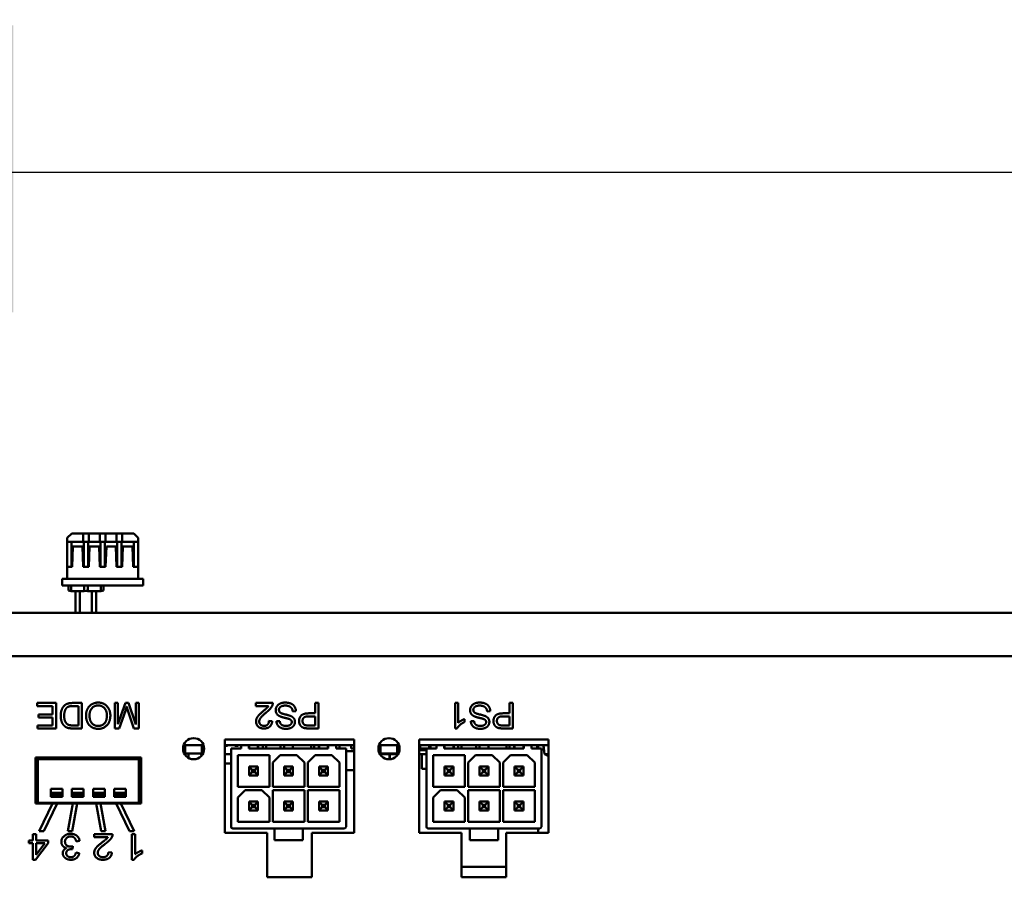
# Model space of a CAD drawing. Header units: inches. Extents: x 0.8 to 72.9, y -5.1 to 48.7.
# Tile 230 of 237: x 58 to 62.6, y 38.3 to 42.4. Entities that reach past the tile are written whole.
import ezdxf

# ---------------------------------------------------------------- set-up
doc = ezdxf.new("R2010")
doc.units = ezdxf.units.IN
doc.header["$MEASUREMENT"] = 0
for name, color, linetype, lineweight in [('Dimensions(ROSSANSI)', 7, 'Continuous', 25), ('Visible Edges(ROSSANSI)', 7, 'Continuous', 50), ('Visible Tangent Edges(ROSSANSI)', 7, 'Continuous', 50)]:
    doc.layers.add(name, color=color, linetype=linetype, lineweight=lineweight)
doc.styles.add('DEFAULT-ROSSANSI', font='arial.ttf')
doc.dimstyles.new('DEFAULT-ROSSANSI', dxfattribs={"dimtxt": 1, "dimasz": 0.098425, "dimexe": 0.125, "dimexo": 0.0625, "dimgap": 0.031496, "dimtad": 0, "dimtih": 1, "dimtoh": 1, "dimrnd": 1e-08, "dimzin": 0, "dimdsep": 46, "dimtxsty": 'DEFAULT-ROSSANSI', "dimcen": 0.09, "dimdle": 0.393701, "dimclrd": 7, "dimclre": 7, "dimclrt": 179, "dimadec": 0, "dimazin": 0, "dimtfac": 1, "dimtofl": 0, "dimtmove": 0, "dimatfit": 3, "dimfxl": 1, "dimtolj": 1, "dimtzin": 0, "dimlwd": 25, "dimlwe": 25, "dimarcsym": 0})

# ---------------------------------------------------------------- blocks, each defined once
blk = doc.blocks.new('*D5')
at = {"layer": 'Defpoints', "color": 0}
for p in [(66.8045, 41.6297), (35.2945, 39.3463), (66.8045, 39.3463)]:
    blk.add_point(p, dxfattribs=at)
at = {"layer": 'Dimensions(ROSSANSI)', "color": 7, "lineweight": 25}
for p, q in [((35.2945, 39.4088), (35.2945, 41.7547)), ((66.8045, 39.4088), (66.8045, 41.7547)), ((35.3929, 41.6297), (49.8546, 41.6297)), ((66.706, 41.6297), (57.9244, 41.6297))]:
    blk.add_line(p, q, dxfattribs=at)
at = {"layer": 'Dimensions(ROSSANSI)', "color": 7}
for points in [[(35.3929, 41.6462), (35.3929, 41.6133), (35.2945, 41.6297)], [(66.706, 41.6462), (66.706, 41.6133), (66.8045, 41.6297)]]:
    blk.add_solid(points, dxfattribs=at)
at = {"layer": 'Dimensions(ROSSANSI)', "color": 179, "lineweight": 25, "insert": (49.8861, 42.2706), "char_height": 1, "attachment_point": 1, "style": 'DEFAULT-ROSSANSI'}
blk.add_mtext('\\A1;31.51 [800.4]', dxfattribs=at)

msp = doc.modelspace()

# ---------------------------------------------------------------- linework, layer by layer
at = {"layer": 'Visible Edges(ROSSANSI)'}
for p, q in [((58.2182, 39.9258), (58.1965, 39.9042)), ((58.2721, 39.9258), (58.2182, 39.9258)), ((58.2721, 39.9258), (58.2721, 39.8865)), ((58.2997, 39.9258), (58.2721, 39.9258)), ((58.2997, 39.9258), (58.2997, 39.8865)), ((58.3509, 39.9258), (58.2997, 39.9258)), ((58.3509, 39.9258), (58.3509, 39.8865)), ((58.3509, 39.9258), (58.3784, 39.9258)), ((58.3784, 39.9258), (58.3784, 39.8865)), ((58.4296, 39.9258), (58.3784, 39.9258)), ((58.4296, 39.9258), (58.4296, 39.8865)), ((58.4572, 39.9258), (58.4296, 39.9258)), ((58.5111, 39.9258), (58.4572, 39.9258)), ((58.4572, 39.9258), (58.4572, 39.8865)), ((58.5111, 39.9258), (58.5328, 39.9042)), ((58.1965, 39.9042), (58.1965, 39.8865)), ((58.1965, 39.8865), (58.2721, 39.8865)), ((58.1965, 39.8865), (58.1965, 39.7684)), ((58.218, 39.8865), (58.218, 39.7684)), ((58.2209, 39.7684), (58.2243, 39.8642)), ((58.2243, 39.8642), (58.2688, 39.8642)), ((58.2688, 39.8642), (58.2721, 39.7684)), ((58.2997, 39.8865), (58.2721, 39.8865)), ((58.2751, 39.8865), (58.2751, 39.7684)), ((58.2967, 39.8865), (58.2967, 39.7684)), ((58.2997, 39.8865), (58.3509, 39.8865)), ((58.2997, 39.7684), (58.303, 39.8642)), ((58.303, 39.8642), (58.3475, 39.8642)), ((58.3475, 39.8642), (58.3509, 39.7684)), ((58.3509, 39.8865), (58.3784, 39.8865)), ((58.3538, 39.8865), (58.3538, 39.7684)), ((58.3755, 39.8865), (58.3755, 39.7684)), ((58.3784, 39.8865), (58.4296, 39.8865)), ((58.3784, 39.7684), (58.3818, 39.8642)), ((58.3818, 39.8642), (58.4263, 39.8642)), ((58.4263, 39.8642), (58.4296, 39.7684)), ((58.4572, 39.8865), (58.4296, 39.8865)), ((58.4326, 39.8865), (58.4326, 39.7684)), ((58.4542, 39.8865), (58.4542, 39.7684)), ((58.4572, 39.8865), (58.5328, 39.8865)), ((58.4572, 39.7684), (58.4605, 39.8642)), ((58.4605, 39.8642), (58.505, 39.8642)), ((58.505, 39.8642), (58.5083, 39.7684)), ((58.5113, 39.8865), (58.5113, 39.7684)), ((58.5328, 39.9042), (58.5328, 39.8865)), ((58.5328, 39.8865), (58.5328, 39.7684)), ((58.2209, 39.7684), (58.1965, 39.7684)), ((58.1965, 39.7684), (58.1965, 39.7113)), ((58.2997, 39.7684), (58.2721, 39.7684)), ((58.3784, 39.7684), (58.3509, 39.7684)), ((58.4572, 39.7684), (58.4296, 39.7684)), ((58.5328, 39.7684), (58.5083, 39.7684)), ((58.5328, 39.7684), (58.5328, 39.7113)), ((58.5564, 39.7113), (58.1729, 39.7113)), ((58.1729, 39.7113), (58.1729, 39.6798)), ((58.1729, 39.6798), (58.5564, 39.6798)), ((58.2031, 39.6558), (58.2031, 39.6798)), ((58.3684, 39.6558), (58.3684, 39.6798)), ((58.5564, 39.6798), (58.5564, 39.7113)), ((58.2031, 39.6558), (58.2153, 39.6532)), ((58.2363, 39.5501), (58.2363, 39.6523)), ((58.2563, 39.5501), (58.2563, 39.6523)), ((58.2775, 39.6532), (58.2858, 39.6549)), ((58.2858, 39.6549), (58.2941, 39.6532)), ((58.3133, 39.5501), (58.3133, 39.6523)), ((58.3333, 39.5501), (58.3333, 39.6523)), ((58.3562, 39.6532), (58.3684, 39.6558)), ((35.2945, 39.5501), (66.8045, 39.5501)), ((58.0545, 39.1248), (58.0545, 39.1106)), ((58.1441, 39.1248), (58.0545, 39.1248)), ((58.1441, 39.0048), (58.1441, 39.1248)), ((58.2656, 39.1248), (58.2222, 39.1248)), ((58.2656, 39.0048), (58.2656, 39.1248)), ((58.4215, 39.1248), (58.4215, 39.0048)), ((58.4368, 39.1248), (58.4215, 39.1248)), ((58.4368, 39.0243), (58.4368, 39.1248)), ((58.4718, 39.1248), (58.4368, 39.0243)), ((58.4861, 39.1248), (58.4718, 39.1248)), ((58.5209, 39.0226), (58.4861, 39.1248)), ((58.5209, 39.1248), (58.5209, 39.0226)), ((58.5361, 39.1248), (58.5209, 39.1248)), ((58.5361, 39.0048), (58.5361, 39.1248)), ((59.168, 39.1248), (59.0887, 39.1248)), ((59.0887, 39.1248), (59.0887, 39.1106)), ((59.368, 39.1248), (59.368, 39.076)), ((59.3839, 39.1248), (59.368, 39.1248)), ((59.3839, 39.0048), (59.3839, 39.1248)), ((60.0288, 39.1248), (60.0288, 39.0043)), ((60.0436, 39.1248), (60.0288, 39.1248)), ((60.0436, 39.0309), (60.0436, 39.1248)), ((60.2861, 39.1248), (60.2861, 39.076)), ((60.302, 39.1248), (60.2861, 39.1248)), ((60.302, 39.0048), (60.302, 39.1248)), ((58.0545, 39.1106), (58.1282, 39.1106)), ((58.0617, 39.0698), (58.0617, 39.0556)), ((58.1282, 39.0698), (58.0617, 39.0698)), ((58.1282, 39.1106), (58.1282, 39.0698)), ((58.2241, 39.1106), (58.2497, 39.1106)), ((58.2497, 39.1106), (58.2497, 39.0189)), ((58.4428, 39.0048), (58.4717, 39.0883)), ((58.4838, 39.0897), (58.5123, 39.0048)), ((59.0887, 39.1106), (59.1475, 39.1106)), ((59.2624, 39.0849), (59.2774, 39.0862)), ((59.368, 39.076), (59.3371, 39.076)), ((60.1806, 39.0849), (60.1956, 39.0862)), ((60.2861, 39.076), (60.2553, 39.076)), ((58.0617, 39.0556), (58.1282, 39.0556)), ((58.1282, 39.0556), (58.1282, 39.0189)), ((59.1653, 39.039), (59.1501, 39.0405)), ((59.2006, 39.0397), (59.1854, 39.0385)), ((59.337, 39.0618), (59.368, 39.0618)), ((59.368, 39.0618), (59.368, 39.0189)), ((60.073, 39.0344), (60.073, 39.0487)), ((60.1187, 39.0397), (60.1036, 39.0385)), ((60.2551, 39.0618), (60.2861, 39.0618)), ((60.2861, 39.0618), (60.2861, 39.0189)), ((58.0572, 39.0189), (58.0572, 39.0048)), ((58.1282, 39.0189), (58.0572, 39.0189)), ((58.0572, 39.0048), (58.1441, 39.0048)), ((58.2242, 39.0048), (58.2656, 39.0048)), ((58.2497, 39.0189), (58.2244, 39.0189)), ((58.4215, 39.0048), (58.4428, 39.0048)), ((58.5123, 39.0048), (58.5361, 39.0048)), ((59.368, 39.0189), (59.3372, 39.0189)), ((59.3386, 39.0048), (59.3839, 39.0048)), ((60.0288, 39.0043), (60.0383, 39.0043)), ((60.2861, 39.0189), (60.2554, 39.0189)), ((60.2568, 39.0048), (60.302, 39.0048)), ((58.9419, 38.9518), (59.5519, 38.9518)), ((58.9419, 38.5118), (58.9419, 38.9518)), ((59.5519, 38.9518), (59.5519, 38.5118)), ((59.86, 38.9518), (60.47, 38.9518)), ((59.86, 38.5118), (59.86, 38.9518)), ((60.47, 38.9518), (60.47, 38.5118)), ((58.8409, 38.9261), (58.747, 38.9261)), ((58.7546, 38.8867), (58.7492, 38.8867)), ((58.7546, 38.8867), (58.7546, 38.9261)), ((58.8333, 38.8867), (58.7546, 38.8867)), ((58.7552, 38.8774), (58.7552, 38.8867)), ((58.7707, 38.8867), (58.7707, 38.8646)), ((58.8255, 38.8867), (58.8255, 38.8828)), ((58.8255, 38.8828), (58.8366, 38.8828)), ((58.8332, 38.8828), (58.8332, 38.8779)), ((58.8333, 38.9261), (58.8333, 38.8867)), ((58.8388, 38.8867), (58.8333, 38.8867)), ((59.018, 38.9261), (58.9419, 38.9261)), ((58.9548, 38.9221), (58.9419, 38.9221)), ((58.9419, 38.8828), (58.9707, 38.8828)), ((58.9548, 38.9261), (58.9548, 38.9221)), ((59.018, 38.9103), (58.9707, 38.9103)), ((58.9707, 38.9103), (58.9707, 38.5403)), ((58.9891, 38.9221), (58.9891, 38.9261)), ((59.0048, 38.9221), (58.9891, 38.9221)), ((59.0048, 38.9261), (59.0048, 38.9221)), ((59.018, 38.9261), (59.0544, 38.9261)), ((59.018, 38.9103), (59.018, 38.9261)), ((59.4304, 38.9261), (59.0544, 38.9261)), ((59.0544, 38.9103), (59.0544, 38.9261)), ((59.0544, 38.9103), (59.4304, 38.9103)), ((59.056, 38.9103), (59.056, 38.9261)), ((59.098, 38.9103), (59.098, 38.9261)), ((59.0996, 38.9103), (59.0996, 38.9261)), ((59.121, 38.9261), (59.121, 38.9103)), ((59.1361, 38.9103), (59.1361, 38.9261)), ((59.2045, 38.9261), (59.2045, 38.9103)), ((59.2214, 38.9103), (59.2214, 38.9261)), ((59.2634, 38.9103), (59.2634, 38.9261)), ((59.3487, 38.9103), (59.3487, 38.9261)), ((59.3637, 38.9261), (59.3637, 38.9103)), ((59.3851, 38.9103), (59.3851, 38.9261)), ((59.3867, 38.9261), (59.3867, 38.9103)), ((59.4287, 38.9103), (59.4287, 38.9261)), ((59.4304, 38.9261), (59.4304, 38.9103)), ((59.4304, 38.9261), (59.4668, 38.9261)), ((59.5519, 38.9261), (59.4668, 38.9261)), ((59.4668, 38.9261), (59.4668, 38.9103)), ((59.514, 38.9103), (59.4668, 38.9103)), ((59.4828, 38.9261), (59.4828, 38.9103)), ((59.514, 38.5403), (59.514, 38.9103)), ((59.514, 38.8966), (59.5519, 38.8966)), ((59.5382, 38.9261), (59.5382, 38.9101)), ((59.5382, 38.9101), (59.5519, 38.9101)), ((59.7639, 38.9261), (59.67, 38.9261)), ((59.6776, 38.8867), (59.6722, 38.8867)), ((59.6744, 38.8828), (59.7484, 38.8828)), ((59.6776, 38.8867), (59.6776, 38.9261)), ((59.7563, 38.8867), (59.6776, 38.8867)), ((59.719, 38.8828), (59.719, 38.8589)), ((59.7217, 38.8828), (59.7217, 38.8591)), ((59.7484, 38.8867), (59.7484, 38.8828)), ((59.7484, 38.8828), (59.7596, 38.8828)), ((59.7563, 38.9261), (59.7563, 38.8867)), ((59.7618, 38.8867), (59.7563, 38.8867)), ((59.941, 38.9261), (59.86, 38.9261)), ((59.86, 38.8828), (59.8937, 38.8828)), ((59.8635, 38.9261), (59.8635, 38.9101)), ((59.8635, 38.9101), (59.8937, 38.9101)), ((59.864, 38.9101), (59.864, 38.9021)), ((59.864, 38.9021), (59.8937, 38.9021)), ((59.8722, 38.8828), (59.8722, 38.8141)), ((59.941, 38.9103), (59.8937, 38.9103)), ((59.8937, 38.9103), (59.8937, 38.5403)), ((59.9065, 38.9261), (59.9065, 38.9103)), ((59.9128, 38.9261), (59.9128, 38.9103)), ((59.941, 38.9261), (59.9774, 38.9261)), ((59.941, 38.9103), (59.941, 38.9261)), ((60.3534, 38.9261), (59.9774, 38.9261)), ((59.9774, 38.9103), (59.9774, 38.9261)), ((59.9774, 38.9103), (60.3534, 38.9103)), ((59.979, 38.9103), (59.979, 38.9261)), ((60.021, 38.9103), (60.021, 38.9261)), ((60.0226, 38.9103), (60.0226, 38.9261)), ((60.044, 38.9261), (60.044, 38.9103)), ((60.0591, 38.9103), (60.0591, 38.9261)), ((60.128, 38.9261), (60.128, 38.9103)), ((60.1444, 38.9103), (60.1444, 38.9261)), ((60.1864, 38.9103), (60.1864, 38.9261)), ((60.2717, 38.9103), (60.2717, 38.9261)), ((60.2867, 38.9261), (60.2867, 38.9103)), ((60.3081, 38.9103), (60.3081, 38.9261)), ((60.3097, 38.9261), (60.3097, 38.9103)), ((60.3517, 38.9103), (60.3517, 38.9261)), ((60.3534, 38.9261), (60.3534, 38.9103)), ((60.3534, 38.9261), (60.3898, 38.9261)), ((60.47, 38.9261), (60.3898, 38.9261)), ((60.3898, 38.9261), (60.3898, 38.9103)), ((60.437, 38.9103), (60.3898, 38.9103)), ((60.4169, 38.9261), (60.4169, 38.9103)), ((60.422, 38.9261), (60.422, 38.9103)), ((60.437, 38.5403), (60.437, 38.9103)), ((60.447, 38.9261), (60.447, 38.9011)), ((60.447, 38.9011), (60.4497, 38.9011)), ((60.4512, 38.8831), (60.4475, 38.9261)), ((60.47, 38.8831), (60.4512, 38.8831)), ((58.047, 38.6497), (58.047, 38.8677)), ((58.047, 38.8677), (58.547, 38.8677)), ((58.0581, 38.8592), (58.0581, 38.8677)), ((58.536, 38.8592), (58.0581, 38.8592)), ((58.0581, 38.6532), (58.0581, 38.8592)), ((58.1161, 38.8592), (58.1161, 38.8677)), ((58.1779, 38.8592), (58.1779, 38.8677)), ((58.2161, 38.8592), (58.2161, 38.8677)), ((58.2779, 38.8592), (58.2779, 38.8677)), ((58.3161, 38.8592), (58.3161, 38.8677)), ((58.3779, 38.8592), (58.3779, 38.8677)), ((58.4161, 38.8592), (58.4161, 38.8677)), ((58.4779, 38.8592), (58.4779, 38.8677)), ((58.536, 38.8592), (58.536, 38.8677)), ((58.536, 38.6532), (58.536, 38.8592)), ((58.547, 38.8677), (58.547, 38.6497)), ((58.9707, 38.8395), (58.9419, 38.8395)), ((59.0022, 38.7292), (59.0022, 38.8788)), ((59.0022, 38.8788), (59.1518, 38.8788)), ((59.1518, 38.8788), (59.1518, 38.7292)), ((59.1676, 38.8434), (59.203, 38.8788)), ((59.1676, 38.7292), (59.1676, 38.8434)), ((59.203, 38.8788), (59.2817, 38.8788)), ((59.2817, 38.8788), (59.3172, 38.8434)), ((59.3172, 38.8434), (59.3172, 38.7292)), ((59.3329, 38.8434), (59.3683, 38.8788)), ((59.3329, 38.7292), (59.3329, 38.8434)), ((59.3683, 38.8788), (59.4471, 38.8788)), ((59.4471, 38.8788), (59.4825, 38.8434)), ((59.4825, 38.8434), (59.4825, 38.7292)), ((59.9252, 38.7292), (59.9252, 38.8788)), ((59.9252, 38.8788), (60.0748, 38.8788)), ((60.0748, 38.8788), (60.0748, 38.7292)), ((60.0906, 38.8434), (60.126, 38.8788)), ((60.0906, 38.7292), (60.0906, 38.8434)), ((60.126, 38.8788), (60.2047, 38.8788)), ((60.2047, 38.8788), (60.2402, 38.8434)), ((60.2402, 38.8434), (60.2402, 38.7292)), ((60.2559, 38.8434), (60.2913, 38.8788)), ((60.2559, 38.7292), (60.2559, 38.8434)), ((60.2913, 38.8788), (60.3701, 38.8788)), ((60.3701, 38.8788), (60.4055, 38.8434)), ((60.4055, 38.8434), (60.4055, 38.7292)), ((58.047, 38.8141), (58.0581, 38.8141)), ((58.047, 38.808), (58.0581, 38.808)), ((59.056, 38.783), (59.056, 38.825)), ((59.0713, 38.8098), (59.056, 38.825)), ((59.098, 38.825), (59.056, 38.825)), ((59.056, 38.783), (59.0713, 38.7983)), ((59.0713, 38.7983), (59.0713, 38.8098)), ((59.0827, 38.8098), (59.0713, 38.8098)), ((59.0713, 38.7983), (59.0827, 38.7983)), ((59.0827, 38.8098), (59.098, 38.825)), ((59.0827, 38.7983), (59.0827, 38.8098)), ((59.0827, 38.7983), (59.098, 38.783)), ((59.098, 38.783), (59.098, 38.825)), ((59.2214, 38.783), (59.2214, 38.825)), ((59.2366, 38.8098), (59.2214, 38.825)), ((59.2634, 38.825), (59.2214, 38.825)), ((59.2366, 38.7983), (59.2214, 38.783)), ((59.2481, 38.8098), (59.2366, 38.8098)), ((59.2366, 38.8098), (59.2366, 38.7983)), ((59.2366, 38.7983), (59.2481, 38.7983)), ((59.2634, 38.825), (59.2481, 38.8098)), ((59.2481, 38.7983), (59.2481, 38.8098)), ((59.2481, 38.7983), (59.2634, 38.783)), ((59.2634, 38.783), (59.2634, 38.825)), ((59.3867, 38.783), (59.3867, 38.825)), ((59.402, 38.8098), (59.3867, 38.825)), ((59.4287, 38.825), (59.3867, 38.825)), ((59.3867, 38.783), (59.402, 38.7983)), ((59.402, 38.7983), (59.402, 38.8098)), ((59.4134, 38.8098), (59.402, 38.8098)), ((59.402, 38.7983), (59.4134, 38.7983)), ((59.4287, 38.825), (59.4134, 38.8098)), ((59.4134, 38.7983), (59.4134, 38.8098)), ((59.4134, 38.7983), (59.4287, 38.783)), ((59.4287, 38.783), (59.4287, 38.825)), ((59.514, 38.808), (59.5519, 38.808)), ((59.8722, 38.8141), (59.8937, 38.8141)), ((59.979, 38.783), (59.979, 38.825)), ((59.9943, 38.8098), (59.979, 38.825)), ((60.021, 38.825), (59.979, 38.825)), ((59.979, 38.783), (59.9943, 38.7983)), ((59.9943, 38.7983), (59.9943, 38.8098)), ((60.0057, 38.8098), (59.9943, 38.8098)), ((59.9943, 38.7983), (60.0057, 38.7983)), ((60.0057, 38.8098), (60.021, 38.825)), ((60.0057, 38.7983), (60.0057, 38.8098)), ((60.0057, 38.7983), (60.021, 38.783)), ((60.021, 38.783), (60.021, 38.825)), ((60.1444, 38.783), (60.1444, 38.825)), ((60.1596, 38.8098), (60.1444, 38.825)), ((60.1864, 38.825), (60.1444, 38.825)), ((60.1596, 38.7983), (60.1444, 38.783)), ((60.1711, 38.8098), (60.1596, 38.8098)), ((60.1596, 38.8098), (60.1596, 38.7983)), ((60.1596, 38.7983), (60.1711, 38.7983)), ((60.1864, 38.825), (60.1711, 38.8098)), ((60.1711, 38.7983), (60.1711, 38.8098)), ((60.1711, 38.7983), (60.1864, 38.783)), ((60.1864, 38.783), (60.1864, 38.825)), ((60.3097, 38.783), (60.3097, 38.825)), ((60.325, 38.8098), (60.3097, 38.825)), ((60.3517, 38.825), (60.3097, 38.825)), ((60.3097, 38.783), (60.325, 38.7983)), ((60.325, 38.7983), (60.325, 38.8098)), ((60.3364, 38.8098), (60.325, 38.8098)), ((60.325, 38.7983), (60.3364, 38.7983)), ((60.3517, 38.825), (60.3364, 38.8098)), ((60.3364, 38.7983), (60.3364, 38.8098)), ((60.3364, 38.7983), (60.3517, 38.783)), ((60.3517, 38.783), (60.3517, 38.825)), ((59.056, 38.783), (59.098, 38.783)), ((59.2214, 38.783), (59.2634, 38.783)), ((59.3867, 38.783), (59.4287, 38.783)), ((59.979, 38.783), (60.021, 38.783)), ((60.1444, 38.783), (60.1864, 38.783)), ((60.3097, 38.783), (60.3517, 38.783)), ((58.1195, 38.7202), (58.1195, 38.7013)), ((58.1746, 38.7202), (58.1195, 38.7202)), ((58.1195, 38.691), (58.1195, 38.7013)), ((58.1746, 38.7202), (58.1746, 38.7013)), ((58.1746, 38.691), (58.1746, 38.7013)), ((58.2195, 38.7202), (58.2195, 38.7013)), ((58.2746, 38.7202), (58.2195, 38.7202)), ((58.2195, 38.691), (58.2195, 38.7013)), ((58.2746, 38.7202), (58.2746, 38.7013)), ((58.2746, 38.691), (58.2746, 38.7013)), ((58.3195, 38.7202), (58.3195, 38.7013)), ((58.3746, 38.7202), (58.3195, 38.7202)), ((58.3195, 38.691), (58.3195, 38.7013)), ((58.3746, 38.7202), (58.3746, 38.7013)), ((58.3746, 38.691), (58.3746, 38.7013)), ((58.4195, 38.7202), (58.4195, 38.7013)), ((58.4746, 38.7202), (58.4195, 38.7202)), ((58.4195, 38.691), (58.4195, 38.7013)), ((58.4746, 38.7202), (58.4746, 38.7013)), ((58.4746, 38.691), (58.4746, 38.7013)), ((59.1518, 38.7292), (59.0022, 38.7292)), ((59.0022, 38.6781), (59.0376, 38.7135)), ((59.0376, 38.7135), (59.1164, 38.7135)), ((59.1164, 38.7135), (59.1518, 38.6781)), ((59.3172, 38.7292), (59.1676, 38.7292)), ((59.1676, 38.5639), (59.1676, 38.7135)), ((59.1676, 38.7135), (59.3172, 38.7135)), ((59.3172, 38.7135), (59.3172, 38.5639)), ((59.4825, 38.7292), (59.3329, 38.7292)), ((59.3329, 38.5639), (59.3329, 38.7135)), ((59.3329, 38.7135), (59.4825, 38.7135)), ((59.4825, 38.7135), (59.4825, 38.5639)), ((60.0748, 38.7292), (59.9252, 38.7292)), ((59.9252, 38.6781), (59.9606, 38.7135)), ((59.9606, 38.7135), (60.0394, 38.7135)), ((60.0394, 38.7135), (60.0748, 38.6781)), ((60.2402, 38.7292), (60.0906, 38.7292)), ((60.0906, 38.5639), (60.0906, 38.7135)), ((60.0906, 38.7135), (60.2402, 38.7135)), ((60.2402, 38.7135), (60.2402, 38.5639)), ((60.4055, 38.7292), (60.2559, 38.7292)), ((60.2559, 38.5639), (60.2559, 38.7135)), ((60.2559, 38.7135), (60.4055, 38.7135)), ((60.4055, 38.7135), (60.4055, 38.5639)), ((58.1277, 38.6497), (58.047, 38.6497)), ((58.536, 38.6532), (58.0581, 38.6532)), ((58.1277, 38.6497), (58.0642, 38.5197)), ((58.0865, 38.5197), (58.1499, 38.6497)), ((58.1195, 38.691), (58.1195, 38.6812)), ((58.1746, 38.6812), (58.1195, 38.6812)), ((58.1499, 38.6497), (58.1277, 38.6497)), ((58.2242, 38.6497), (58.1499, 38.6497)), ((58.1746, 38.691), (58.1746, 38.6812)), ((58.2242, 38.6497), (58.2001, 38.5197)), ((58.2195, 38.691), (58.2195, 38.6812)), ((58.2746, 38.6812), (58.2195, 38.6812)), ((58.2205, 38.5197), (58.2446, 38.6497)), ((58.2446, 38.6497), (58.2242, 38.6497)), ((58.2363, 38.6497), (58.2363, 38.6532)), ((58.3334, 38.6497), (58.2446, 38.6497)), ((58.2563, 38.6497), (58.2563, 38.6532)), ((58.2746, 38.691), (58.2746, 38.6812)), ((58.3133, 38.6497), (58.3133, 38.6532)), ((58.3195, 38.691), (58.3195, 38.6812)), ((58.3746, 38.6812), (58.3195, 38.6812)), ((58.3333, 38.6497), (58.3333, 38.6532)), ((58.3334, 38.6497), (58.3575, 38.5197)), ((58.3538, 38.6497), (58.3334, 38.6497)), ((58.4281, 38.6497), (58.3538, 38.6497)), ((58.3779, 38.5197), (58.3538, 38.6497)), ((58.3746, 38.691), (58.3746, 38.6812)), ((58.4195, 38.691), (58.4195, 38.6812)), ((58.4746, 38.6812), (58.4195, 38.6812)), ((58.4281, 38.6497), (58.4915, 38.5197)), ((58.4503, 38.6497), (58.4281, 38.6497)), ((58.547, 38.6497), (58.4503, 38.6497)), ((58.5137, 38.5197), (58.4503, 38.6497)), ((58.4746, 38.691), (58.4746, 38.6812)), ((58.536, 38.6941), (58.547, 38.6941)), ((59.0022, 38.5639), (59.0022, 38.6781)), ((59.056, 38.6177), (59.056, 38.6597)), ((59.056, 38.6597), (59.098, 38.6597)), ((59.056, 38.6597), (59.0713, 38.6444)), ((59.0827, 38.6444), (59.098, 38.6597)), ((59.098, 38.6177), (59.098, 38.6597)), ((59.1518, 38.6781), (59.1518, 38.5639)), ((59.2366, 38.6444), (59.2214, 38.6597)), ((59.2214, 38.6597), (59.2214, 38.6177)), ((59.2214, 38.6597), (59.2634, 38.6597)), ((59.2481, 38.6444), (59.2634, 38.6597)), ((59.2634, 38.6177), (59.2634, 38.6597)), ((59.4287, 38.6597), (59.3867, 38.6597)), ((59.3867, 38.6597), (59.402, 38.6444)), ((59.3867, 38.6597), (59.3867, 38.6177)), ((59.4134, 38.6444), (59.4287, 38.6597)), ((59.4287, 38.6177), (59.4287, 38.6597)), ((59.9252, 38.5639), (59.9252, 38.6781)), ((59.979, 38.6177), (59.979, 38.6597)), ((59.979, 38.6597), (60.021, 38.6597)), ((59.979, 38.6597), (59.9943, 38.6444)), ((60.0057, 38.6444), (60.021, 38.6597)), ((60.021, 38.6177), (60.021, 38.6597)), ((60.0748, 38.6781), (60.0748, 38.5639)), ((60.1596, 38.6444), (60.1444, 38.6597)), ((60.1444, 38.6597), (60.1444, 38.6177)), ((60.1444, 38.6597), (60.1864, 38.6597)), ((60.1711, 38.6444), (60.1864, 38.6597)), ((60.1864, 38.6177), (60.1864, 38.6597)), ((60.3517, 38.6597), (60.3097, 38.6597)), ((60.3097, 38.6597), (60.325, 38.6444)), ((60.3097, 38.6597), (60.3097, 38.6177)), ((60.3364, 38.6444), (60.3517, 38.6597)), ((60.3517, 38.6177), (60.3517, 38.6597)), ((59.056, 38.6177), (59.0713, 38.633)), ((59.056, 38.6177), (59.098, 38.6177)), ((59.0713, 38.6444), (59.0827, 38.6444)), ((59.0713, 38.6444), (59.0713, 38.633)), ((59.0713, 38.633), (59.0827, 38.633)), ((59.0827, 38.6444), (59.0827, 38.633)), ((59.0827, 38.633), (59.098, 38.6177)), ((59.2214, 38.6177), (59.2366, 38.633)), ((59.2214, 38.6177), (59.2634, 38.6177)), ((59.2366, 38.633), (59.2366, 38.6444)), ((59.2366, 38.6444), (59.2481, 38.6444)), ((59.2366, 38.633), (59.2481, 38.633)), ((59.2481, 38.6444), (59.2481, 38.633)), ((59.2481, 38.633), (59.2634, 38.6177)), ((59.3867, 38.6177), (59.402, 38.633)), ((59.3867, 38.6177), (59.4287, 38.6177)), ((59.402, 38.6444), (59.4134, 38.6444)), ((59.402, 38.6444), (59.402, 38.633)), ((59.402, 38.633), (59.4134, 38.633)), ((59.4134, 38.6444), (59.4134, 38.633)), ((59.4134, 38.633), (59.4287, 38.6177)), ((59.979, 38.6177), (59.9943, 38.633)), ((59.979, 38.6177), (60.021, 38.6177)), ((59.9943, 38.6444), (60.0057, 38.6444)), ((59.9943, 38.6444), (59.9943, 38.633)), ((59.9943, 38.633), (60.0057, 38.633)), ((60.0057, 38.6444), (60.0057, 38.633)), ((60.0057, 38.633), (60.021, 38.6177)), ((60.1444, 38.6177), (60.1596, 38.633)), ((60.1444, 38.6177), (60.1864, 38.6177)), ((60.1596, 38.633), (60.1596, 38.6444)), ((60.1596, 38.6444), (60.1711, 38.6444)), ((60.1596, 38.633), (60.1711, 38.633)), ((60.1711, 38.6444), (60.1711, 38.633)), ((60.1711, 38.633), (60.1864, 38.6177)), ((60.3097, 38.6177), (60.325, 38.633)), ((60.3097, 38.6177), (60.3517, 38.6177)), ((60.325, 38.6444), (60.3364, 38.6444)), ((60.325, 38.6444), (60.325, 38.633)), ((60.325, 38.633), (60.3364, 38.633)), ((60.3364, 38.6444), (60.3364, 38.633)), ((60.3364, 38.633), (60.3517, 38.6177)), ((59.1518, 38.5639), (59.0022, 38.5639)), ((59.3172, 38.5639), (59.1676, 38.5639)), ((59.4825, 38.5639), (59.3329, 38.5639)), ((60.0748, 38.5639), (59.9252, 38.5639)), ((60.2402, 38.5639), (60.0906, 38.5639)), ((60.4055, 38.5639), (60.2559, 38.5639)), ((58.0642, 38.5197), (58.0865, 38.5197)), ((58.2001, 38.5197), (58.2205, 38.5197)), ((58.3575, 38.5197), (58.3779, 38.5197)), ((58.4915, 38.5197), (58.5137, 38.5197)), ((59.1419, 38.5118), (58.9419, 38.5118)), ((58.9786, 38.5324), (59.1754, 38.5324)), ((59.1419, 38.3018), (59.1419, 38.5118)), ((59.3093, 38.5324), (59.1754, 38.5324)), ((59.1754, 38.5324), (59.1754, 38.4773)), ((59.3093, 38.4773), (59.3093, 38.5324)), ((59.3093, 38.5324), (59.5061, 38.5324)), ((59.5519, 38.5118), (59.3519, 38.5118)), ((59.3519, 38.5118), (59.3519, 38.3018)), ((60.06, 38.5118), (59.86, 38.5118)), ((59.9016, 38.5324), (60.0984, 38.5324)), ((60.06, 38.3018), (60.06, 38.5118)), ((60.2323, 38.5324), (60.0984, 38.5324)), ((60.0984, 38.5324), (60.0984, 38.4773)), ((60.2323, 38.4773), (60.2323, 38.5324)), ((60.2323, 38.5324), (60.4291, 38.5324)), ((60.47, 38.5118), (60.27, 38.5118)), ((60.27, 38.5118), (60.27, 38.3018)), ((60.422, 38.5324), (60.422, 38.5118)), ((58.0162, 38.4763), (58.0162, 38.4627)), ((58.034, 38.4763), (58.0162, 38.4763)), ((58.034, 38.505), (58.034, 38.4763)), ((58.0502, 38.505), (58.034, 38.505)), ((58.0502, 38.4763), (58.0502, 38.505)), ((58.1073, 38.4763), (58.0502, 38.4763)), ((58.1073, 38.4627), (58.1073, 38.4763)), ((58.2394, 38.4712), (58.2556, 38.4732)), ((58.4115, 38.505), (58.3243, 38.505)), ((58.3243, 38.505), (58.3243, 38.4908)), ((58.3243, 38.4908), (58.389, 38.4908)), ((58.5021, 38.505), (58.5021, 38.3845)), ((58.5183, 38.505), (58.5021, 38.505)), ((58.5183, 38.4111), (58.5183, 38.505)), ((59.3093, 38.4773), (59.1754, 38.4773)), ((60.2323, 38.4773), (60.0984, 38.4773)), ((58.0162, 38.4627), (58.034, 38.4627)), ((58.034, 38.4627), (58.034, 38.385)), ((58.0473, 38.385), (58.1073, 38.4627)), ((58.0502, 38.4627), (58.0914, 38.4627)), ((58.0914, 38.4627), (58.0502, 38.4086)), ((58.0502, 38.4086), (58.0502, 38.4627)), ((58.2219, 38.4352), (58.2237, 38.4481)), ((58.254, 38.4156), (58.2378, 38.4183)), ((58.4084, 38.4192), (58.3918, 38.4208)), ((58.5507, 38.4146), (58.5507, 38.4289)), ((58.034, 38.385), (58.0473, 38.385)), ((58.5021, 38.3845), (58.5125, 38.3845)), ((60.27, 38.3511), (60.06, 38.3511)), ((59.3519, 38.3018), (59.1419, 38.3018)), ((60.27, 38.3018), (60.06, 38.3018))]:
    msp.add_line(p, q, dxfattribs=at)
for centre in [(58.794, 38.9089), (59.717, 38.9089)]:
    msp.add_circle(centre, 0.05, dxfattribs=at)
for centre, radius, start, end in [((60.565, 39.1294), 0.2713, 245.2131, 249.5158), ((58.9786, 38.5403), 0.00787, 180, 270), ((59.5061, 38.5403), 0.00787, 270, 0), ((59.9016, 38.5403), 0.00787, 180, 270), ((60.4291, 38.5403), 0.00787, 270, 0)]:
    msp.add_arc(centre, radius, start, end, dxfattribs=at)
for points in [[(58.2775, 39.6532), (58.2774, 39.6531), (58.2772, 39.6531), (58.277, 39.6531), (58.2767, 39.653), (58.2764, 39.653), (58.276, 39.653), (58.2755, 39.6529), (58.275, 39.6529), (58.2744, 39.6528), (58.2736, 39.6528), (58.2726, 39.6527), (58.2716, 39.6527), (58.2707, 39.6526), (58.2697, 39.6526), (58.2687, 39.6525), (58.2674, 39.6525), (58.2658, 39.6524), (58.2639, 39.6524), (58.2619, 39.6524), (58.26, 39.6523), (58.258, 39.6523), (58.2561, 39.6523), (58.2535, 39.6522), (58.2503, 39.6522), (58.2464, 39.6522), (58.2425, 39.6522), (58.2393, 39.6522), (58.2367, 39.6523), (58.2347, 39.6523), (58.2328, 39.6523), (58.2309, 39.6524), (58.2289, 39.6524), (58.227, 39.6524), (58.2254, 39.6525), (58.2241, 39.6525), (58.2231, 39.6526), (58.2221, 39.6526), (58.2212, 39.6527), (58.2202, 39.6527), (58.2192, 39.6528), (58.2184, 39.6528), (58.2178, 39.6529), (58.2173, 39.6529), (58.2168, 39.653), (58.2164, 39.653), (58.2161, 39.653), (58.2158, 39.6531), (58.2156, 39.6531), (58.2154, 39.6531), (58.2153, 39.6532)], [(58.3562, 39.6532), (58.3561, 39.6531), (58.356, 39.6531), (58.3557, 39.6531), (58.3555, 39.653), (58.3551, 39.653), (58.3547, 39.653), (58.3543, 39.6529), (58.3538, 39.6529), (58.3531, 39.6528), (58.3523, 39.6528), (58.3513, 39.6527), (58.3504, 39.6527), (58.3494, 39.6526), (58.3484, 39.6526), (58.3475, 39.6525), (58.3462, 39.6525), (58.3445, 39.6524), (58.3426, 39.6524), (58.3407, 39.6524), (58.3387, 39.6523), (58.3368, 39.6523), (58.3348, 39.6523), (58.3322, 39.6522), (58.329, 39.6522), (58.3251, 39.6522), (58.3212, 39.6522), (58.318, 39.6522), (58.3154, 39.6523), (58.3135, 39.6523), (58.3115, 39.6523), (58.3096, 39.6524), (58.3077, 39.6524), (58.3057, 39.6524), (58.3041, 39.6525), (58.3028, 39.6525), (58.3018, 39.6526), (58.3009, 39.6526), (58.2999, 39.6527), (58.2989, 39.6527), (58.298, 39.6528), (58.2971, 39.6528), (58.2965, 39.6529), (58.296, 39.6529), (58.2955, 39.653), (58.2951, 39.653), (58.2948, 39.653), (58.2946, 39.6531), (58.2943, 39.6531), (58.2942, 39.6531), (58.2941, 39.6532)]]:
    msp.add_open_spline(points, degree=3, knots=[0, 0, 0, 0, 0.003906, 0.007812, 0.011719, 0.015625, 0.023438, 0.03125, 0.039062, 0.046875, 0.0625, 0.078125, 0.09375, 0.109375, 0.125, 0.140625, 0.15625, 0.1875, 0.21875, 0.25, 0.28125, 0.3125, 0.34375, 0.375, 0.4375, 0.5, 0.5625, 0.625, 0.65625, 0.6875, 0.71875, 0.75, 0.78125, 0.8125, 0.84375, 0.859375, 0.875, 0.890625, 0.90625, 0.921875, 0.9375, 0.953125, 0.960938, 0.96875, 0.976562, 0.984375, 0.988281, 0.992188, 0.996094, 1, 1, 1, 1], dxfattribs=at)
for points in [[(58.2222, 39.1248), (58.2113, 39.1248), (58.1946, 39.1207), (58.1827, 39.1127), (58.1727, 39.0989), (58.1663, 39.0778), (58.1663, 39.0641)], [(58.3433, 39.1268), (58.3278, 39.1268), (58.3007, 39.112), (58.286, 39.0832), (58.286, 39.065)], [(58.4008, 39.0663), (58.4008, 39.0821), (58.387, 39.1104), (58.3603, 39.1268), (58.3433, 39.1268)], [(59.1663, 39.1145), (59.1682, 39.1195), (59.168, 39.1248)], [(59.2262, 39.1268), (59.2134, 39.1268), (59.1928, 39.1174), (59.1818, 39.1004), (59.1818, 39.0908)], [(59.2774, 39.0862), (59.2771, 39.0982), (59.2645, 39.1173), (59.2426, 39.1268), (59.2262, 39.1268)], [(60.1444, 39.1268), (60.1315, 39.1268), (60.111, 39.1174), (60.1, 39.1004), (60.1, 39.0908)], [(60.1956, 39.0862), (60.1952, 39.0982), (60.1827, 39.1173), (60.1607, 39.1268), (60.1444, 39.1268)], [(58.1827, 39.0639), (58.1827, 39.0775), (58.189, 39.0965), (58.1947, 39.1022)], [(58.1947, 39.1022), (58.1986, 39.1062), (58.2122, 39.1106), (58.2241, 39.1106)], [(58.3024, 39.0648), (58.3024, 39.088), (58.3255, 39.1132), (58.3434, 39.1132)], [(58.3434, 39.1132), (58.3611, 39.1132), (58.3844, 39.0882), (58.3844, 39.0665)], [(58.4717, 39.0883), (58.476, 39.101), (58.4781, 39.1075)], [(58.4781, 39.1075), (58.4799, 39.1016), (58.4838, 39.0897)], [(59.1243, 39.0875), (59.1085, 39.0741), (59.0948, 39.0587), (59.0889, 39.0448), (59.0889, 39.0376)], [(59.1041, 39.0372), (59.1041, 39.0457), (59.1178, 39.0643), (59.1373, 39.0804)], [(59.1475, 39.1106), (59.1451, 39.1066), (59.1376, 39.0986), (59.1243, 39.0875)], [(59.1373, 39.0804), (59.1499, 39.0907), (59.1633, 39.1064), (59.1663, 39.1145)], [(59.1818, 39.0908), (59.1818, 39.0812), (59.1918, 39.0664), (59.2022, 39.0616)], [(59.1971, 39.0922), (59.1971, 39.0978), (59.2039, 39.1072), (59.2179, 39.1126), (59.2269, 39.1126)], [(59.2112, 39.0753), (59.2036, 39.0781), (59.1971, 39.0865), (59.1971, 39.0922)], [(59.2559, 39.0618), (59.2492, 39.0654), (59.216, 39.0734), (59.2112, 39.0753)], [(59.2269, 39.1126), (59.2372, 39.1126), (59.2535, 39.1055), (59.2613, 39.0939), (59.2624, 39.0849)], [(59.3371, 39.076), (59.3117, 39.076), (59.2922, 39.0548), (59.2922, 39.0395)], [(60.1, 39.0908), (60.1, 39.0812), (60.11, 39.0664), (60.1204, 39.0616)], [(60.1153, 39.0922), (60.1153, 39.0978), (60.122, 39.1072), (60.136, 39.1126), (60.1451, 39.1126)], [(60.1294, 39.0753), (60.1218, 39.0781), (60.1153, 39.0865), (60.1153, 39.0922)], [(60.1741, 39.0618), (60.1674, 39.0654), (60.1342, 39.0734), (60.1294, 39.0753)], [(60.1451, 39.1126), (60.1553, 39.1126), (60.1717, 39.1055), (60.1795, 39.0939), (60.1806, 39.0849)], [(60.2553, 39.076), (60.2299, 39.076), (60.2104, 39.0548), (60.2104, 39.0395)], [(58.1663, 39.0641), (58.1663, 39.048), (58.1758, 39.0231), (58.1853, 39.0151)], [(58.2039, 39.0214), (58.1951, 39.0248), (58.1827, 39.045), (58.1827, 39.0639)], [(58.286, 39.065), (58.286, 39.0469), (58.3, 39.0186), (58.3267, 39.0027), (58.3433, 39.0027)], [(58.3432, 39.0163), (58.3313, 39.0163), (58.3122, 39.0283), (58.3024, 39.0501), (58.3024, 39.0648)], [(58.3844, 39.0665), (58.3844, 39.0394), (58.3601, 39.0163), (58.3432, 39.0163)], [(58.3433, 39.0027), (58.3687, 39.0027), (58.4008, 39.0364), (58.4008, 39.0663)], [(59.0889, 39.0376), (59.0889, 39.0234), (59.109, 39.0043), (59.1263, 39.0043)], [(59.1267, 39.0165), (59.1166, 39.0165), (59.1041, 39.0285), (59.1041, 39.0372)], [(59.1263, 39.0043), (59.1434, 39.0043), (59.1637, 39.0221), (59.1653, 39.039)], [(59.1501, 39.0405), (59.15, 39.0293), (59.1373, 39.0165), (59.1267, 39.0165)], [(59.1854, 39.0385), (59.1858, 39.028), (59.1968, 39.0113), (59.2172, 39.0027), (59.2306, 39.0027)], [(59.2299, 39.0167), (59.216, 39.0167), (59.2018, 39.0283), (59.2006, 39.0397)], [(59.2022, 39.0616), (59.2095, 39.0583), (59.2483, 39.0495), (59.253, 39.0454)], [(59.2577, 39.0347), (59.2577, 39.0273), (59.2444, 39.0167), (59.2299, 39.0167)], [(59.2306, 39.0027), (59.2428, 39.0027), (59.2626, 39.0109), (59.2729, 39.0266), (59.2729, 39.0358)], [(59.253, 39.0454), (59.2577, 39.0412), (59.2577, 39.0347)], [(59.2729, 39.0358), (59.2729, 39.044), (59.2645, 39.0574), (59.2559, 39.0618)], [(59.2922, 39.0395), (59.2922, 39.0306), (59.2996, 39.0157), (59.3114, 39.0074), (59.3203, 39.006)], [(59.3086, 39.04), (59.3086, 39.0504), (59.3215, 39.0618), (59.337, 39.0618)], [(59.3224, 39.02), (59.3162, 39.0217), (59.3086, 39.0325), (59.3086, 39.04)], [(60.0383, 39.0043), (60.0422, 39.0121), (60.0607, 39.0286), (60.073, 39.0344)], [(60.073, 39.0487), (60.0662, 39.0461), (60.0489, 39.036), (60.0436, 39.0309)], [(60.1036, 39.0385), (60.1039, 39.028), (60.115, 39.0113), (60.1354, 39.0027), (60.1487, 39.0027)], [(60.1481, 39.0167), (60.1342, 39.0167), (60.1199, 39.0283), (60.1187, 39.0397)], [(60.1204, 39.0616), (60.1276, 39.0583), (60.1665, 39.0495), (60.1712, 39.0454)], [(60.1758, 39.0347), (60.1758, 39.0273), (60.1626, 39.0167), (60.1481, 39.0167)], [(60.1487, 39.0027), (60.1609, 39.0027), (60.1808, 39.0109), (60.1911, 39.0266), (60.1911, 39.0358)], [(60.1712, 39.0454), (60.1758, 39.0412), (60.1758, 39.0347)], [(60.1911, 39.0358), (60.1911, 39.044), (60.1827, 39.0574), (60.1741, 39.0618)], [(60.2104, 39.0395), (60.2104, 39.0306), (60.2177, 39.0157), (60.2296, 39.0074), (60.2385, 39.006)], [(60.2268, 39.04), (60.2268, 39.0504), (60.2397, 39.0618), (60.2551, 39.0618)], [(60.2406, 39.02), (60.2344, 39.0217), (60.2268, 39.0325), (60.2268, 39.04)], [(58.1853, 39.0151), (58.1925, 39.0089), (58.2028, 39.0065)], [(58.2028, 39.0065), (58.2102, 39.0048), (58.2242, 39.0048)], [(58.2244, 39.0189), (58.2103, 39.0189), (58.2039, 39.0214)], [(59.3203, 39.006), (59.3266, 39.0048), (59.3386, 39.0048)], [(59.3372, 39.0189), (59.3264, 39.0189), (59.3224, 39.02)], [(60.2385, 39.006), (60.2448, 39.0048), (60.2568, 39.0048)], [(60.2554, 39.0189), (60.2446, 39.0189), (60.2406, 39.02)], [(58.2137, 38.507), (58.1944, 38.507), (58.1693, 38.4851), (58.1693, 38.4695)], [(58.1693, 38.4695), (58.1693, 38.4579), (58.1823, 38.4424), (58.194, 38.44)], [(58.1865, 38.4698), (58.1865, 38.4804), (58.2022, 38.4948), (58.2136, 38.4948)], [(58.2123, 38.4465), (58.201, 38.4465), (58.1865, 38.4596), (58.1865, 38.4698)], [(58.2136, 38.4948), (58.2233, 38.4948), (58.2367, 38.4838), (58.2394, 38.4712)], [(58.2556, 38.4732), (58.254, 38.4882), (58.2311, 38.507), (58.2137, 38.507)], [(58.3634, 38.4678), (58.346, 38.4543), (58.331, 38.439), (58.3245, 38.425), (58.3245, 38.4178)], [(58.389, 38.4908), (58.3863, 38.4868), (58.378, 38.4788), (58.3634, 38.4678)], [(58.3777, 38.4606), (58.3916, 38.471), (58.4063, 38.4866), (58.4095, 38.4947)], [(58.4095, 38.4947), (58.4116, 38.4997), (58.4115, 38.505)], [(58.194, 38.44), (58.1849, 38.4362), (58.1758, 38.4234), (58.1758, 38.4156)], [(58.1924, 38.4154), (58.1924, 38.4255), (58.209, 38.4354), (58.2193, 38.4354)], [(58.2237, 38.4481), (58.2168, 38.4465), (58.2123, 38.4465)], [(58.2378, 38.4183), (58.2359, 38.4074), (58.2234, 38.3966), (58.214, 38.3966)], [(58.2193, 38.4354), (58.2203, 38.4354), (58.2219, 38.4352)], [(58.3245, 38.4178), (58.3245, 38.4036), (58.3466, 38.3845), (58.3656, 38.3845)], [(58.3411, 38.4175), (58.3411, 38.4259), (58.3562, 38.4445), (58.3777, 38.4606)], [(58.366, 38.3967), (58.3549, 38.3967), (58.3411, 38.4087), (58.3411, 38.4175)], [(58.3656, 38.3845), (58.3844, 38.3845), (58.4067, 38.4023), (58.4084, 38.4192)], [(58.3918, 38.4208), (58.3917, 38.4095), (58.3777, 38.3967), (58.366, 38.3967)], [(58.5507, 38.4289), (58.5431, 38.4263), (58.5241, 38.4162), (58.5183, 38.4111)], [(58.1758, 38.4156), (58.1758, 38.4075), (58.1854, 38.3929), (58.2036, 38.3845), (58.2144, 38.3845)], [(58.214, 38.3966), (58.2045, 38.3966), (58.1924, 38.4072), (58.1924, 38.4154)], [(58.2144, 38.3845), (58.23, 38.3845), (58.251, 38.4008), (58.254, 38.4156)], [(58.5125, 38.3845), (58.5167, 38.3923), (58.5371, 38.4089), (58.5507, 38.4146)]]:
    msp.add_open_spline(points, degree=2, dxfattribs=at)
at = {"layer": 'Visible Tangent Edges(ROSSANSI)'}
for p, q in [((58.2153, 39.6532), (58.2153, 39.6798)), ((58.2775, 39.6532), (58.2775, 39.6798)), ((58.2941, 39.6532), (58.2941, 39.6798)), ((58.3562, 39.6532), (58.3562, 39.6798)), ((35.2945, 39.3463), (66.8045, 39.3463)), ((58.1746, 38.7013), (58.1195, 38.7013)), ((58.2746, 38.7013), (58.2195, 38.7013)), ((58.3746, 38.7013), (58.3195, 38.7013)), ((58.4746, 38.7013), (58.4195, 38.7013)), ((58.1746, 38.691), (58.1195, 38.691)), ((58.2746, 38.691), (58.2195, 38.691)), ((58.3746, 38.691), (58.3195, 38.691)), ((58.4746, 38.691), (58.4195, 38.691))]:
    msp.add_line(p, q, dxfattribs=at)

# ---------------------------------------------------------------- dimensions: what is measured, and where the dimension line sits
at = {"layer": 'Dimensions(ROSSANSI)', "color": 7, "lineweight": 25}
dim = msp.add_linear_dim(base=(66.8045, 41.6297), p1=(35.2945, 39.3463), p2=(66.8045, 39.3463), dimstyle='DEFAULT-ROSSANSI', override={"dimtih": 0, "dimtoh": 0, "dimdec": 2, "dimtp": 0, "dimtm": 0, "dimtdec": 2, "dimatfit": 1}, dxfattribs=at)
dim.commit()
dim.dimension.update_dxf_attribs({"geometry": '*D5', "text_midpoint": (53.8895, 41.6297), "dimtype": 160})

doc.saveas('drawing.dxf')
